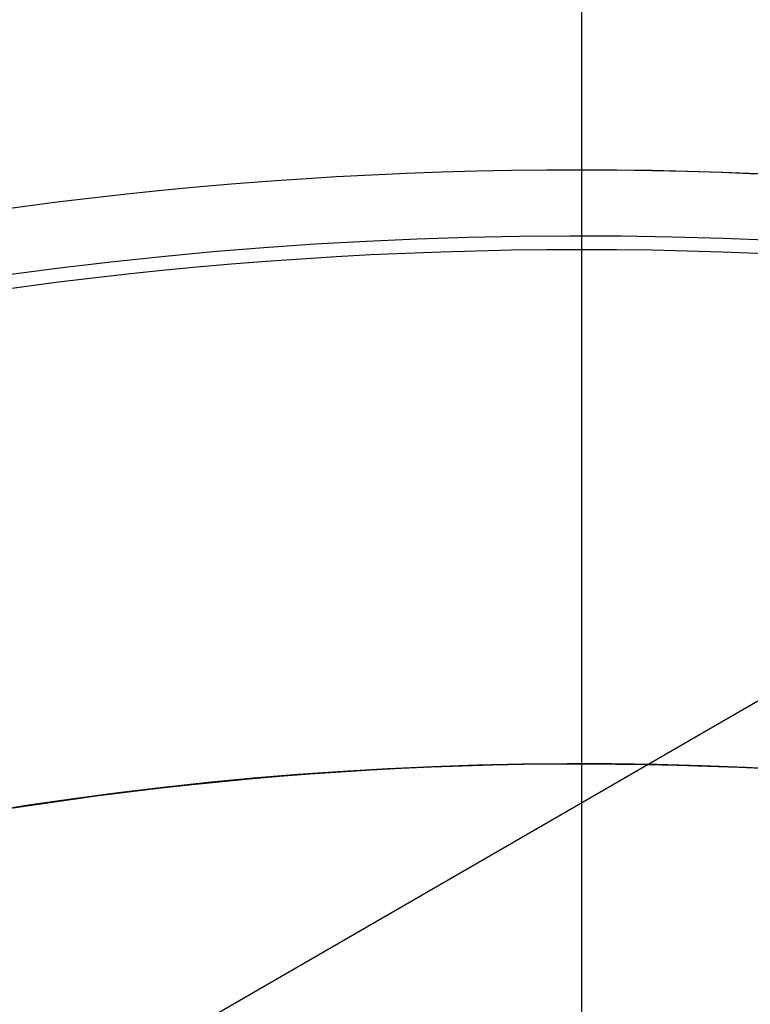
# Model space of a CAD drawing. Extents: x 16051 to 17254, y -2088 to -1046.
# Tile 22 of 62: x 16646.68 to 16653.6, y -1672.54 to -1663.22. Entities that reach past the tile are written whole.
import ezdxf

# ---------------------------------------------------------------- set-up
doc = ezdxf.new("R2010")
doc.units = 0
doc.layers.get('0').update_dxf_attribs({"linetype": 'CONTINUOUS'})
doc.layers.add('COLOR', color=7, linetype='CONTINUOUS')

msp = doc.modelspace()

# ---------------------------------------------------------------- linework, layer by layer
for p, q in [((16617.06709313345, -1690.797496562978, 258.0844421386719), (16656.94003818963, -1667.776841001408, 258.0844421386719)), ((16617.06709313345, -1690.797496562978, 261.0844421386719), (16656.94003818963, -1667.776841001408, 261.0844421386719)), ((16617.06709313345, -1690.797496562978, 259.5844421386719), (16656.94003818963, -1667.776841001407, 259.5844421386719))]:
    msp.add_line(p, q)
at = {"extrusion": (-0.2249510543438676, 1.452188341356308e-14, 0.9743700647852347)}
msp.add_lwpolyline([(1664.039516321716, 16302.87175722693), (1663.564101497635, 16302.53663956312), (1663.09093803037, 16302.1974482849), (1662.620075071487, 16301.85420677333), (1662.151561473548, 16301.50693923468), (1661.685445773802, 16301.15567069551), (1661.221776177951, 16300.80042699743), (1660.760600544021, 16300.44123479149), (1660.301966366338, 16300.07812153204), (1659.84592075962, 16299.71111547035), (1659.3925104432, 16299.34024564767), (1658.941781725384, 16298.96554188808), (1658.493780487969, 16298.58703479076), (1658.048552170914, 16298.20475572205), (1657.606141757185, 16297.81873680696), (1657.166593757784, 16297.42901092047), (1656.729952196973, 16297.03561167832), (1656.296260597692, 16296.63857342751), (1655.865561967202, 16296.2379312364), (1655.437898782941, 16295.83372088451), (1655.01331297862, 16295.42597885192), (1654.591845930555, 16295.0147423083), (1654.173538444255, 16294.60004910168), (1653.75843074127, 16294.18193774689), (1653.346562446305, 16293.76044741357), (1652.937972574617, 16293.33561791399), (1652.532699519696, 16292.90748969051), (1652.130781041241, 16292.47610380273), (1651.732254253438, 16292.0415019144), (1651.337155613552, 16291.60372627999), (1650.94552091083, 16291.16281973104), (1650.557385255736, 16290.71882566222), (1650.172783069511, 16290.27178801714), (1649.79174807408, 16289.82175127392), (1649.414313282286, 16289.36876043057), (1649.040510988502, 16288.91286099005), (1648.670372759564, 16288.45409894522), (1648.303929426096, 16287.99252076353), (1647.941211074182, 16287.52817337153), (1647.582247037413, 16287.0611041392), (1647.227065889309, 16286.59136086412), (1646.875695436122, 16286.1189917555), (1646.528162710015, 16285.64404541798), (1646.184493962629, 16285.16657083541), (1645.84471465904, 16284.6866173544), (1645.508849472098, 16284.20423466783), (1645.176922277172, 16283.71947279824), (1644.848956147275, 16283.23238208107), (1644.524973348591, 16282.74301314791), (1644.204995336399, 16282.25141690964), (1643.889042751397, 16281.75764453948), (1643.577135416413, 16281.26174745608), (1643.269292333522, 16280.76377730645), (1642.965531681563, 16280.26378594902), (1642.665870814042, 16279.76182543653), (1642.370326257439, 16279.25794799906), (1642.078913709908, 16278.752206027), (1641.791648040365, 16278.24465205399), (1641.508543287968, 16277.73533874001), (1641.229612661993, 16277.22431885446), (1640.954868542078, 16276.71164525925), (1640.684322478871, 16276.19737089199), (1640.417985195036, 16275.6815487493), (1640.155866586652, 16275.16423187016), (1639.897975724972, 16274.64547331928), (1639.644320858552, 16274.12532617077), (1639.394909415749, 16273.6038434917), (1639.149748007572, 16273.08107832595), (1638.90884243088, 16272.55708367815), (1638.672197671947, 16272.0319124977), (1638.439817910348, 16271.50561766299), (1638.211706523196, 16270.97825196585), (1637.987866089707, 16270.449868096), (1637.768298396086, 16269.92051862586), (1637.553004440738, 16269.39025599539), (1637.341984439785, 16268.85913249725), (1637.135237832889, 16268.32720026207), (1636.932763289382, 16267.79451124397), (1636.734558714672, 16267.26111720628), (1636.540621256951, 16266.72706970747), (1636.350947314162, 16266.19242008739), (1636.165532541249, 16265.65721945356), (1635.984371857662, 16265.12151866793), (1635.807459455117, 16264.5853683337), (1635.6347888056, 16264.04881878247), (1635.466352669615, 16263.51192006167), (1635.302143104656, 16262.97472192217), (1635.142151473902, 16262.43727380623), (1634.986368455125, 16261.89962483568), (1634.834784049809, 16261.36182380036), (1634.68738759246, 16260.8239191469), (1634.544167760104, 16260.28595896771), (1634.405112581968, 16259.74799099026), (1634.270209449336, 16259.21006256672), (1634.139445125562, 16258.67222066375), (1634.012805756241, 16258.13451185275), (1633.89027687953, 16257.59698230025), (1633.771843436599, 16257.05967775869), (1633.657489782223, 16256.52264355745), (1633.547199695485, 16255.98592459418), (1633.440956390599, 16255.44956532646), (1633.338742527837, 16254.91360976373), (1633.24054022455, 16254.37810145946), (1633.146331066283, 16253.84308350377), (1633.056096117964, 16253.30859851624), (1632.969815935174, 16252.77468863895), (1632.887470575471, 16252.24139553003), (1632.809039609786, 16251.70876035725), (1632.734502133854, 16251.17682379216), (1632.663836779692, 16250.6456260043), (1632.597021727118, 16250.11520665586), (1632.534034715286, 16249.58560489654), (1632.474853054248, 16249.05685935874), (1632.419453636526, 16248.52900815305), (1632.367812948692, 16248.00208886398), (1632.31990708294, 16247.47613854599), (1632.275711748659, 16246.95119371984), (1632.235202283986, 16246.42729036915), (1632.19835366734, 16245.90446393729), (1632.165140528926, 16245.38274932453), (1632.135537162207, 16244.86218088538), (1632.109517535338, 16244.34279242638), (1632.087055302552, 16243.8246172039), (1632.068123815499, 16243.30768792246), (1632.052696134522, 16242.79203673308), (1632.040745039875, 16242.27769523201), (1632.032243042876, 16241.7646944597), (1632.027162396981, 16241.25306489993), (1632.025475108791, 16240.74283647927), (1632.027222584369, 16240.22358770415), (1632.032484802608, 16239.70288842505), (1632.041291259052, 16239.18077019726), (1632.053671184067, 16238.65726517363), (1632.069653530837, 16238.13240610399), (1632.089266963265, 16237.60622633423), (1632.112539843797, 16237.07875980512), (1632.139500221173, 16236.55004105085), (1632.170175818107, 16236.02010519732), (1632.204594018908, 16235.48898796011), (1632.242781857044, 16234.95672564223), (1632.284766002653, 16234.42335513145), (1632.330572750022, 16233.8889138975), (1632.380228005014, 16233.35343998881), (1632.433757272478, 16232.81697202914), (1632.491185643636, 16232.27954921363), (1632.552537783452, 16231.74121130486), (1632.617837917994, 16231.20199862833), (1632.687109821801, 16230.6619520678), (1632.760376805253, 16230.12111306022), (1632.837661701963, 16229.57952359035), (1632.918986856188, 16229.03722618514), (1633.004374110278, 16228.49426390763), (1633.093844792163, 16227.95068035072), (1633.18741970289, 16227.40651963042), (1633.285119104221, 16226.86182637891), (1633.386962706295, 16226.31664573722), (1633.492969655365, 16225.77102334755), (1633.603158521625, 16225.22500534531), (1633.717547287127, 16224.67863835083), (1633.836153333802, 16224.13196946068), (1633.958993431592, 16223.58504623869), (1634.086083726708, 16223.03791670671), (1634.217439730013, 16222.4906293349), (1634.353076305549, 16221.94323303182), (1634.493007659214, 16221.3957771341), (1634.637247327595, 16220.84831139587), (1634.785808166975, 16220.30088597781), (1634.938702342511, 16219.75355143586), (1635.095941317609, 16219.2063587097), (1635.257535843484, 16218.65935911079), (1635.423495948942, 16218.11260431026), (1635.593830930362, 16217.56614632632), (1635.768549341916, 16217.02003751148), (1635.947658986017, 16216.47433053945), (1636.131166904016, 16215.92907839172), (1636.319079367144, 16215.38433434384), (1636.51140186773, 16214.84015195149), (1636.708139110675, 16214.29658503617), (1636.90929500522, 16213.75368767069), (1637.114872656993, 16213.21151416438), (1637.324874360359, 16212.670119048), (1637.539301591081, 16212.12955705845), (1637.758154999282, 16211.58988312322), (1637.981434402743, 16211.05115234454), (1638.209138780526, 16210.51341998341), (1638.441266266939, 16209.97674144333), (1638.677814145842, 16209.4411722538), (1638.918778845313, 16208.90676805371), (1639.164155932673, 16208.37358457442), (1639.413940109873, 16207.84167762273), (1639.668125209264, 16207.31110306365), (1639.926704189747, 16206.78191680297), (1640.189669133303, 16206.25417476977), (1640.457011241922, 16205.72793289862), (1640.728720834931, 16205.20324711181), (1641.004787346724, 16204.68017330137), (1641.285199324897, 16204.15876731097), (1641.569944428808, 16203.63908491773), (1641.859009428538, 16203.12118181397), (1642.152380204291, 16202.60511358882), (1642.450041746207, 16202.09093570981), (1642.751978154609, 16201.57870350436), (1643.058172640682, 16201.0684721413), (1643.368607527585, 16200.56029661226), (1643.683264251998, 16200.05423171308), (1644.002123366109, 16199.55033202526), (1644.32516454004, 16199.04865189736), (1644.652366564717, 16198.5492454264), (1644.983707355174, 16198.05216643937), (1645.319163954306, 16197.55746847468), (1645.658712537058, 16197.06520476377), (1646.002328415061, 16196.5754282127), (1646.349986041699, 16196.08819138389), (1646.701659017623, 16195.6035464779), (1647.057320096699, 16195.12154531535), (1647.416941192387, 16194.64223931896), (1647.78049338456, 16194.16567949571), (1648.147946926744, 16193.69191641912), (1648.519271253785, 16193.22100021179), (1648.894434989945, 16192.75298052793), (1649.27340595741, 16192.2879065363), (1649.656151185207, 16191.82582690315), (1650.042636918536, 16191.36678977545), (1650.432828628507, 16190.91084276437), (1650.826691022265, 16190.45803292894), (1651.22418805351, 16190.00840675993), (1651.625282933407, 16189.5620101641), (1652.029938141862, 16189.11888844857), (1652.43811543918, 16188.67908630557), (1652.849775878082, 16188.24264779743), (1653.264879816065, 16187.80961634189), (1653.683386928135, 16187.38003469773), (1654.105256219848, 16186.95394495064), (1654.530446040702, 16186.53138849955), (1654.95891409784, 16186.11240604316), (1655.390617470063, 16185.69703756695), (1655.825512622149, 16185.28532233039), (1656.263555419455, 16184.87729885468), (1656.704701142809, 16184.47300491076), (1657.148904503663, 16184.07247750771), (1657.596119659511, 16183.67575288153), (1658.046300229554, 16183.2828664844), (1658.499399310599, 16182.89385297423), (1658.955369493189, 16182.50874620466), (1659.414162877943, 16182.12757921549), (1659.8757310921, 16181.75038422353), (1660.340025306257, 16181.37719261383), (1660.806996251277, 16181.0080349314), (1661.276594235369, 16180.64294087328), (1661.748769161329, 16180.28193928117), (1662.223470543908, 16179.92505813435), (1662.700647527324, 16179.5723245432), (1663.180248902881, 16179.22376474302), (1663.662223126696, 16178.8794040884), (1664.146518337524, 16178.539267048), (1664.633082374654, 16178.2033771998), (1665.121862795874, 16177.87175722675)], dxfattribs=at)
at = {"extrusion": (-0.2249510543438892, -6.865564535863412e-14, 0.9743700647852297)}
msp.add_lwpolyline([(1663.281898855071, 16177.87175722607), (1662.815968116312, 16178.20908077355), (1662.352308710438, 16178.55034051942), (1661.890967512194, 16178.89551269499), (1661.431991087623, 16179.24457275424), (1660.975425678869, 16179.59749537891), (1660.521317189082, 16179.95425448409), (1660.069711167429, 16180.31482322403), (1659.620652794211, 16180.67917399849), (1659.174186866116, 16181.04727845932), (1658.730357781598, 16181.41910751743), (1658.289209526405, 16181.79463135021), (1657.850785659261, 16182.17381940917), (1657.41512929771, 16182.55664042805), (1656.98228310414, 16182.94306243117), (1656.552289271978, 16183.33305274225), (1656.125189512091, 16183.72657799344), (1655.70102503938, 16184.12360413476), (1655.279836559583, 16184.52409644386), (1654.861664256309, 16184.92801953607), (1654.446547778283, 16185.33533737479), (1654.034526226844, 16185.7460132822), (1653.625638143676, 16186.16000995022), (1653.219921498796, 16186.57728945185), (1652.817413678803, 16186.99781325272), (1652.418151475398, 16187.42154222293), (1652.022171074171, 16187.84843664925), (1651.62950804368, 16188.27845624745), (1651.240197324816, 16188.711560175), (1650.854273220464, 16189.14770704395), (1650.471769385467, 16189.58685493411), (1650.092718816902, 16190.02896140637), (1649.717153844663, 16190.47398351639), (1649.345106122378, 16190.92187782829), (1648.976606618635, 16191.3726004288), (1648.611685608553, 16191.82610694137), (1648.250372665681, 16192.28235254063), (1647.892696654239, 16192.74129196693), (1647.538685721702, 16193.20287954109), (1647.188367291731, 16193.66706917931), (1646.841768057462, 16194.13381440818), (1646.498913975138, 16194.60306837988), (1646.159830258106, 16195.07478388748), (1645.824541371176, 16195.54891338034), (1645.493071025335, 16196.02540897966), (1645.165442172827, 16196.50422249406), (1644.841677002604, 16196.98530543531), (1644.521796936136, 16197.46860903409), (1644.205822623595, 16197.95408425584), (1643.893773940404, 16198.44168181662), (1643.585669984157, 16198.93135219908), (1643.2815290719, 16199.42304566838), (1642.981368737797, 16199.91671228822), (1642.685205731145, 16200.41230193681), (1642.393056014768, 16200.90976432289), (1642.104934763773, 16201.40904900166), (1641.820856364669, 16201.91010539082), (1641.540834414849, 16202.41288278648), (1641.264881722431, 16202.91733037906), (1640.993010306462, 16203.42339726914), (1640.725231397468, 16203.93103248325), (1640.461555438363, 16204.44018498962), (1640.201992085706, 16204.95080371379), (1639.946550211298, 16205.46283755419), (1639.695237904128, 16205.97623539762), (1639.448062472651, 16206.49094613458), (1639.205030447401, 16207.00691867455), (1638.966147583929, 16207.52410196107), (1638.731418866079, 16208.04244498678), (1638.500848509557, 16208.56189680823), (1638.274439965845, 16209.08240656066), (1638.052195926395, 16209.60392347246), (1637.834118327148, 16210.12639687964), (1637.620208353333, 16210.64977624), (1637.410466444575, 16211.17401114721), (1637.204892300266, 16211.69905134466), (1637.003484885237, 16212.22484673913), (1636.806242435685, 16212.75134741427), (1636.613162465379, 16213.27850364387), (1636.424241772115, 16213.80626590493), (1636.239476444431, 16214.33458489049), (1636.058861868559, 16214.86341152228), (1635.882392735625, 16215.39269696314), (1635.710063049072, 16215.92239262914), (1635.541866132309, 16216.45245020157), (1635.377794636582, 16216.98282163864), (1635.217840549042, 16217.51345918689), (1635.061995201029, 16218.04431539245), (1634.910249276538, 16218.57534311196), (1634.762592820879, 16219.10649552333), (1634.619015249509, 16219.63772613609), (1634.479505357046, 16220.16898880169), (1634.344051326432, 16220.70023772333), (1634.212640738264, 16221.23142746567), (1634.085260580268, 16221.7625129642), (1633.96189725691, 16222.29344953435), (1633.84253659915, 16222.82419288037), (1633.727163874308, 16223.35469910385), (1633.615763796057, 16223.88492471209), (1633.508320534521, 16224.41482662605), (1633.40481772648, 16224.94436218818), (1633.305238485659, 16225.47348916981), (1633.209565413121, 16226.00216577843), (1633.117780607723, 16226.53035066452), (1633.029865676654, 16227.05800292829), (1632.945801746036, 16227.58508212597), (1632.865569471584, 16228.11154827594), (1632.789149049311, 16228.63736186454), (1632.716520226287, 16229.16248385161), (1632.647662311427, 16229.68687567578), (1632.58255418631, 16230.21049925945), (1632.521174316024, 16230.73331701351), (1632.463500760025, 16231.25529184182), (1632.409511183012, 16231.77638714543), (1632.359182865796, 16232.29656682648), (1632.312492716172, 16232.81579529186), (1632.269417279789, 16233.33403745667), (1632.229932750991, 16233.85125874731), (1632.19401498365, 16234.36742510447), (1632.161639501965, 16234.88250298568), (1632.132781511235, 16235.3964593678), (1632.10741590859, 16235.9092617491), (1632.08551729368, 16236.42087815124), (1632.067059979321, 16236.9312771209), (1632.052018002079, 16237.44042773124), (1632.040365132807, 16237.94829958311), (1632.032074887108, 16238.45486280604), (1632.027120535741, 16238.96008805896), (1632.025475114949, 16239.46394653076), (1632.027267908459, 16239.98988506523), (1632.032666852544, 16240.5173112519), (1632.041702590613, 16241.04619228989), (1632.054405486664, 16241.57649474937), (1632.070805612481, 16242.10818457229), (1632.09093273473, 16242.6412270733), (1632.11481630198, 16243.17558694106), (1632.142485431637, 16243.71122823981), (1632.173968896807, 16244.24811441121), (1632.20929511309, 16244.78620827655), (1632.248492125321, 16245.32547203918), (1632.291587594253, 16245.86586728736), (1632.338608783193, 16246.40735499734), (1632.389582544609, 16246.94989553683), (1632.444535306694, 16247.49344866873), (1632.503493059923, 16248.03797355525), (1632.566481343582, 16248.58342876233), (1632.633525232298, 16249.12977226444), (1632.704649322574, 16249.67696144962), (1632.779877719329, 16250.224953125), (1632.859234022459, 16250.77370352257), (1632.94274131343, 16251.32316830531), (1633.030422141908, 16251.87330257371), (1633.122298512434, 16252.4240608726), (1633.218391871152, 16252.97539719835), (1633.318723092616, 16253.52726500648), (1633.423312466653, 16254.07961721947), (1633.532179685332, 16254.63240623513), (1633.645343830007, 16255.18558393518), (1633.762823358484, 16255.73910169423), (1633.884636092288, 16256.29291038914), (1634.010799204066, 16256.84696040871), (1634.141329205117, 16257.40120166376), (1634.276241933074, 16257.95558359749), (1634.415552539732, 16258.51005519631), (1634.559275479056, 16259.06456500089), (1634.707424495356, 16259.61906111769), (1634.860012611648, 16260.17349123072), (1635.017052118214, 16260.72780261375), (1635.178554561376, 16261.28194214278), (1635.344530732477, 16261.83585630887), (1635.514990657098, 16262.38949123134), (1635.689943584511, 16262.94279267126), (1635.869397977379, 16263.4957060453), (1636.05336150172, 16264.04817643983), (1636.241841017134, 16264.60014862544), (1636.434842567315, 16265.15156707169), (1636.632371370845, 16265.70237596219), (1636.834431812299, 16266.25251920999), (1637.041027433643, 16266.80194047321), (1637.25216092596, 16267.35058317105), (1637.467834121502, 16267.89839049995), (1637.688047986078, 16268.44530545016), (1637.91280261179, 16268.99127082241), (1638.142097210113, 16269.53622924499), (1638.375930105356, 16270.08012319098), (1638.614298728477, 16270.62289499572), (1638.857199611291, 16271.16448687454), (1639.104628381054, 16271.70484094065), (1639.356579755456, 16272.24389922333), (1639.613047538, 16272.78160368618), (1639.874024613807, 16273.31789624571), (1640.139502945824, 16273.85271878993), (1640.409473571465, 16274.38601319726), (1640.683926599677, 16274.91772135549), (1640.962851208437, 16275.44778518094), (1641.246235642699, 16275.97614663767), (1641.534067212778, 16276.50274775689), (1641.826332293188, 16277.0275306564), (1642.123016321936, 16277.5504375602), (1642.424103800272, 16278.07141081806), (1642.729578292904, 16278.59039292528), (1643.039422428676, 16279.1073265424), (1643.353617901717, 16279.62215451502), (1643.672145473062, 16280.13481989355), (1643.994984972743, 16280.64526595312), (1644.322115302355, 16281.1534362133), (1644.653514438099, 16281.65927445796), (1644.989159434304, 16282.16272475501), (1645.329026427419, 16282.6637314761), (1645.673090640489, 16283.1622393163), (1646.021326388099, 16283.6581933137), (1646.373707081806, 16284.15153886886), (1646.730205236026, 16284.64222176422), (1647.090792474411, 16285.13018818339), (1647.455439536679, 16285.61538473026), (1647.824116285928, 16286.09775844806), (1648.196791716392, 16286.57725683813), (1648.573433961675, 16287.05382787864), (1648.954010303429, 16287.52742004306), (1649.338487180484, 16287.99798231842), (1649.726830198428, 16288.46546422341), (1650.119004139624, 16288.92981582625), (1650.514972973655, 16289.39098776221), (1650.91469986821, 16289.84893125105), (1651.318147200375, 16290.30359811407), (1651.725276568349, 16290.75494079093), (1652.136048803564, 16291.20291235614), (1652.550423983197, 16291.64746653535), (1652.968361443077, 16292.08855772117), (1653.389819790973, 16292.52614098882), (1653.814756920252, 16292.96017211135), (1654.243130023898, 16293.39060757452), (1654.674895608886, 16293.81740459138), (1655.110009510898, 16294.2405211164), (1655.54842690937, 16294.65991585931), (1655.990102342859, 16295.07554829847), (1656.434989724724, 16295.48737869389), (1656.883042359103, 16295.89536809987), (1657.334212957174, 16296.29947837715), (1657.7884536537, 16296.69967220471), (1658.24571602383, 16297.0959130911), (1658.70595110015, 16297.48816538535), (1659.169109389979, 16297.87639428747), (1659.635140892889, 16298.26056585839), (1660.103995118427, 16298.64064702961), (1660.575621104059, 16299.01660561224), (1661.049967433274, 16299.38841030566), (1661.526982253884, 16299.75603070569), (1662.006613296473, 16300.11943731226), (1662.48880789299, 16300.47860153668), (1662.973512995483, 16300.83349570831), (1663.460675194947, 16301.18409308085), (1663.950240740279, 16301.53036783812), (1664.442155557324, 16301.87229509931), (1664.936365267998, 16302.20985092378), (1665.43281520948, 16302.54301231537), (1665.931450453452, 16302.87175722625)], dxfattribs=at)
at = {"extrusion": (-0.2249510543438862, -8.650935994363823e-14, 0.9743700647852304)}
msp.add_lwpolyline([(1669.489704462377, 16177.87175722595), (1668.979154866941, 16178.18072562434), (1668.470609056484, 16178.49439034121), (1667.964127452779, 16178.81273240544), (1667.45977028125, 16179.13573177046), (1666.957597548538, 16179.46336731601), (1666.457669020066, 16179.79561685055), (1665.960044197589, 16180.13245711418), (1665.464782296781, 16180.47386378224), (1664.971942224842, 16180.81981146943), (1664.481582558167, 16181.17027373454), (1663.993761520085, 16181.52522308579), (1663.508536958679, 16181.88463098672), (1663.02596632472, 16182.24846786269), (1662.546106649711, 16182.616703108), (1662.06901452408, 16182.98930509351), (1661.594746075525, 16183.36624117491), (1661.123356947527, 16183.74747770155), (1660.65490227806, 16184.13298002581), (1660.189436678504, 16184.52271251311), (1659.727014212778, 16184.91663855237), (1659.267688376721, 16185.31472056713), (1658.811512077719, 16185.71692002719), (1658.358537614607, 16186.12319746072), (1657.908816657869, 16186.53351246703), (1657.462400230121, 16186.94782372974), (1657.019338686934, 16187.36608903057), (1656.579681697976, 16187.78826526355), (1656.143478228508, 16188.21430844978), (1655.710776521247, 16188.64417375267), (1655.281624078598, 16189.07781549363), (1654.856067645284, 16189.51518716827), (1654.434153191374, 16189.95624146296), (1654.015925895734, 16190.40093027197), (1653.601430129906, 16190.84920471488), (1653.190709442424, 16191.30101515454), (1652.783806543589, 16191.75631121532), (1652.38076329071, 16192.21504180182), (1651.98162067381, 16192.67715511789), (1651.58641880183, 16193.14259868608), (1651.19519688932, 16193.61131936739), (1650.807993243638, 16194.08326338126), (1650.424845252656, 16194.55837632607), (1650.045789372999, 16195.03660319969), (1649.670861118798, 16195.51788842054), (1649.30009505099, 16196.00217584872), (1648.933524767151, 16196.48940880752), (1648.571182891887, 16196.97953010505), (1648.213101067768, 16197.47248205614), (1647.859309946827, 16197.96820650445), (1647.509839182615, 16198.46664484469), (1647.164717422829, 16198.96773804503), (1646.823972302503, 16199.47142666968), (1646.48763043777, 16199.97765090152), (1646.155717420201, 16200.4863505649), (1645.82825781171, 16200.99746514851), (1645.505275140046, 16201.51093382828), (1645.186791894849, 16202.02669549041), (1644.87282952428, 16202.54468875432), (1644.563408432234, 16203.06485199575), (1644.258547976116, 16203.58712336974), (1643.958266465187, 16204.11144083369), (1643.66258115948, 16204.63774217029), (1643.371508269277, 16205.1659650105), (1643.085062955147, 16205.69604685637), (1642.803259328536, 16206.22792510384), (1642.526110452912, 16206.7615370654), (1642.253628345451, 16207.29681999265), (1641.985823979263, 16207.83371109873), (1641.722707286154, 16208.3721475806), (1641.464287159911, 16208.91206664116), (1641.210571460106, 16209.45340551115), (1640.961567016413, 16209.99610147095), (1640.717279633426, 16210.54009187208), (1640.477714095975, 16211.08531415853), (1640.242874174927, 16211.63170588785), (1640.012762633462, 16212.17920475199), (1639.787381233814, 16212.72774859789), (1639.566730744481, 16213.27727544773), (1639.350810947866, 16213.82772351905), (1639.139620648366, 16214.37903124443), (1638.933157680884, 16214.9311372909), (1638.731418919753, 16215.48398057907), (1638.534400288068, 16216.03750030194), (1638.342096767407, 16216.59163594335), (1638.154502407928, 16217.14632729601), (1637.971610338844, 16217.70151447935), (1637.793412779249, 16218.25713795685), (1637.619901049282, 16218.8131385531), (1637.451065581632, 16219.36945747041), (1637.286895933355, 16219.92603630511), (1637.127380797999, 16220.48281706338), (1636.972508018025, 16221.03974217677), (1636.822264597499, 16221.59675451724), (1636.676636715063, 16222.15379741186), (1636.535609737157, 16222.71081465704), (1636.399168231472, 16223.26775053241), (1636.267295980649, 16223.82454981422), (1636.139975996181, 16224.38115778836), (1636.017190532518, 16224.93752026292), (1635.89892110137, 16225.49358358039), (1635.785148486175, 16226.04929462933), (1635.675852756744, 16226.60460085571), (1635.571013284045, 16227.15945027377), (1635.470608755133, 16227.71379147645), (1635.374617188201, 16228.26757364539), (1635.283015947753, 16228.82074656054), (1635.195781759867, 16229.37326060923), (1635.112890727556, 16229.92506679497), (1635.0343183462, 16230.47611674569), (1634.960039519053, 16231.02636272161), (1634.890028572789, 16231.57575762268), (1634.824259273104, 16232.12425499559), (1634.762704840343, 16232.67180904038), (1634.705337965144, 16233.21837461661), (1634.652130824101, 16233.76390724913), (1634.603055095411, 16234.30836313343), (1634.558081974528, 16234.85169914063), (1634.517182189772, 16235.39387282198), (1634.480326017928, 16235.9348424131), (1634.447483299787, 16236.47456683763), (1634.418623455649, 16237.01300571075), (1634.39371550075, 16237.55011934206), (1634.372728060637, 16238.08586873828), (1634.35562938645, 16238.62021560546), (1634.34238737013, 16239.15312235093), (1634.332969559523, 16239.68455208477), (1634.327343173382, 16240.214468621), (1634.325475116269, 16240.74283647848), (1634.327274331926, 16241.26137739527), (1634.332692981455, 16241.78141063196), (1634.341762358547, 16242.30290266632), (1634.354513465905, 16242.8258193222), (1634.370977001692, 16243.35012577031), (1634.391183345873, 16243.87578652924), (1634.415162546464, 16244.40276546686), (1634.442944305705, 16244.931025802), (1634.474557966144, 16245.46053010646), (1634.510032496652, 16245.99124030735), (1634.549396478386, 16246.52311768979), (1634.592678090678, 16247.05612289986), (1634.639905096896, 16247.59021594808), (1634.691104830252, 16248.12535621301), (1634.746304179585, 16248.66150244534), (1634.805529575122, 16249.19861277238), (1634.868806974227, 16249.73664470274), (1634.93616184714, 16250.27555513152), (1635.007619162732, 16250.81530034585), (1635.083203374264, 16251.35583603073), (1635.162938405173, 16251.89711727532), (1635.246847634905, 16252.43909857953), (1635.334953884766, 16252.98173386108), (1635.427279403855, 16253.52497646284), (1635.523845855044, 16254.06877916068), (1635.624674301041, 16254.61309417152), (1635.729785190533, 16255.15787316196), (1635.839198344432, 16255.70306725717), (1635.952932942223, 16256.24862705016), (1636.071007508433, 16256.79450261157), (1636.193439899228, 16257.34064349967), (1636.320247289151, 16257.88699877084), (1636.451446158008, 16258.43351699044), (1636.587052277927, 16258.98014624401), (1636.727080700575, 16259.52683414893), (1636.871545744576, 16260.07352786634), (1637.020460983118, 16260.62017411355), (1637.173839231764, 16261.16671917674), (1637.331692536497, 16261.71310892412), (1637.494032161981, 16262.25928881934), (1637.66086858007, 16262.80520393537), (1637.832211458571, 16263.35079896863), (1638.008069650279, 16263.89601825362), (1638.188451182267, 16264.44080577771), (1638.373363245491, 16264.98510519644), (1638.562812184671, 16265.52885984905), (1638.756803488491, 16266.07201277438), (1638.955341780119, 16266.6145067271), (1639.158430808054, 16267.15628419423), (1639.366073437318, 16267.69728741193), (1639.578271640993, 16268.23745838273), (1639.795026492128, 16268.77673889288), (1640.016338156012, 16269.31507053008), (1640.242205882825, 16269.85239470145), (1640.472628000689, 16270.38865265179), (1640.70760190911, 16270.92378548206), (1640.947124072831, 16271.45773416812), (1641.191190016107, 16271.99043957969), (1641.439794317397, 16272.52184249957), (1641.692930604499, 16273.05188364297), (1641.950591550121, 16273.58050367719), (1642.2127688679, 16274.10764324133), (1642.479453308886, 16274.6332429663), (1642.750634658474, 16275.15724349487), (1643.026301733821, 16275.67958550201), (1643.306442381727, 16276.20020971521), (1643.591043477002, 16276.71905693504), (1643.880090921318, 16277.23606805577), (1644.173569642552, 16277.75118408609), (1644.471463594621, 16278.26434616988), (1644.773755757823, 16278.77549560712), (1645.080428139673, 16279.28457387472), (1645.391461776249, 16279.79152264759), (1645.706836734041, 16280.29628381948), (1646.026532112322, 16280.79879952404), (1646.350526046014, 16281.29901215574), (1646.67879570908, 16281.79686439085), (1647.011317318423, 16282.29229920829), (1647.348066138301, 16282.78525991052), (1647.689016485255, 16283.27569014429), (1648.034141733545, 16283.76353392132), (1648.383414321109, 16284.24873563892), (1648.736805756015, 16284.73124010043), (1649.094286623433, 16285.21099253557), (1649.455826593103, 16285.68793862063), (1649.821394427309, 16286.16202449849), (1650.190957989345, 16286.63319679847), (1650.564484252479, 16287.10140265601), (1650.941939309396, 16287.56658973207), (1651.323288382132, 16288.02870623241), (1651.708495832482, 16288.48770092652), (1652.097525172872, 16288.9435231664), (1652.490339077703, 16289.39612290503), (1652.886899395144, 16289.8454507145), (1653.287167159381, 16290.29145780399), (1653.691102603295, 16290.73409603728), (1654.098665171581, 16291.17331795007), (1654.509813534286, 16291.60907676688), (1654.924505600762, 16292.04132641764), (1655.342698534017, 16292.47002155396), (1655.764348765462, 16292.89511756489), (1656.189412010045, 16293.31657059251), (1656.617843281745, 16293.7343375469), (1657.049596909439, 16294.14837612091), (1657.484626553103, 16294.55864480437), (1657.922885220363, 16294.96510289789), (1658.364325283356, 16295.36771052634), (1658.808898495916, 16295.76642865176), (1659.256556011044, 16296.16121908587), (1659.707248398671, 16296.55204450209), (1660.160925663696, 16296.93886844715), (1660.617537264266, 16297.32165535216), (1661.077032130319, 16297.70037054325), (1661.53935868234, 16298.07498025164), (1662.004464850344, 16298.44545162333), (1662.472298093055, 16298.81175272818), (1662.942805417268, 16299.17385256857), (1663.415933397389, 16299.53172108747), (1663.891628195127, 16299.88532917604), (1664.369835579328, 16300.23464868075), (1664.85050094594, 16300.5796524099), (1665.333569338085, 16300.92031413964), (1665.81898546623, 16301.25660861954), (1666.306693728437, 16301.58851157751), (1666.796638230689, 16301.9159997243), (1667.288762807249, 16302.23905075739), (1667.78301104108, 16302.55764336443), (1668.279326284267, 16302.87175722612)], dxfattribs=at)
at = {"extrusion": (-0.224951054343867, 3.122427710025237e-15, 0.9743700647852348)}
msp.add_lwpolyline([(1669.796703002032, 16302.51798640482), (1669.282589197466, 16302.21039710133), (1668.770461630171, 16301.8980565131), (1668.26038168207, 16301.58098323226), (1667.752410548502, 16301.2591969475), (1667.246609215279, 16300.93271844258), (1666.743038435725, 16300.60156959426), (1666.241758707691, 16300.26577336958), (1665.742830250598, 16299.92535382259), (1665.246312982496, 16299.58033609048), (1664.752266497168, 16299.23074638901), (1664.260750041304, 16298.87661200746), (1663.771822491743, 16298.51796130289), (1663.285542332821, 16298.1548236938), (1662.801967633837, 16297.78722965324), (1662.32115602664, 16297.41521070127), (1661.843164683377, 16297.03879939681), (1661.368050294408, 16296.65802932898), (1660.895869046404, 16296.27293510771), (1660.426676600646, 16295.88355235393), (1659.960528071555, 16295.48991768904), (1659.497478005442, 16295.09206872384), (1659.037580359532, 16294.690044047), (1658.580888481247, 16294.28388321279), (1658.127455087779, 16293.87362672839), (1657.677332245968, 16293.45931604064), (1657.230571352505, 16293.04099352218), (1656.78722311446, 16292.61870245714), (1656.347337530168, 16292.19248702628), (1655.910963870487, 16291.76239229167), (1655.478150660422, 16291.32846418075), (1655.048945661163, 16290.89074947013), (1654.623395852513, 16290.44929576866), (1654.201547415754, 16290.00415150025), (1653.783445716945, 16289.55536588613), (1653.369135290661, 16289.10298892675), (1652.958659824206, 16288.64707138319), (1652.55206214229, 16288.18766475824), (1652.14938419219, 16287.72482127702), (1651.750667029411, 16287.25859386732), (1651.355950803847, 16286.7890361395), (1650.965274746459, 16286.31620236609), (1650.578677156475, 16285.84014746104), (1650.196195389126, 16285.36092695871), (1649.81786584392, 16284.8785969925), (1649.443723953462, 16284.3932142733), (1649.073804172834, 16283.90483606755), (1648.708139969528, 16283.41352017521), (1648.346763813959, 16282.9193249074), (1647.989707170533, 16282.42230906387), (1647.637000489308, 16281.9225319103), (1647.28867319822, 16281.42005315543), (1646.944753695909, 16280.91493292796), (1646.605269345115, 16280.40723175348), (1646.270246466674, 16279.89701053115), (1645.939710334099, 16279.3843305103), (1645.613685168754, 16278.86925326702), (1645.292194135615, 16278.35184068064), (1644.975259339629, 16277.83215491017), (1644.662901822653, 16277.31025837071), (1644.355141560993, 16276.78621370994), (1644.051997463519, 16276.26008378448), (1643.753487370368, 16275.73193163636), (1643.459628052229, 16275.2018204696), (1643.170435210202, 16274.66981362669), (1642.885923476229, 16274.13597456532), (1642.606106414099, 16273.60036683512), (1642.330996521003, 16273.06305405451), (1642.060605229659, 16272.52409988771), (1641.794942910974, 16271.98356802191), (1641.534018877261, 16271.44152214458), (1641.277841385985, 16270.89802592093), (1641.026417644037, 16270.35314297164), (1640.779753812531, 16269.80693685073), (1640.537855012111, 16269.25947102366), (1640.300725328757, 16268.71080884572), (1640.068367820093, 16268.16101354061), (1639.840784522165, 16267.6101481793), (1639.617976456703, 16267.05827565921), (1639.399943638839, 16266.50545868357), (1639.186685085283, 16265.95175974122), (1638.978198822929, 16265.39724108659), (1638.774481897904, 16264.84196472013), (1638.575530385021, 16264.28599236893), (1638.381339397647, 16263.72938546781), (1638.191903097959, 16263.17220514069), (1638.00721470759, 16262.61451218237), (1637.827266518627, 16262.05636704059), (1637.652049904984, 16261.4978297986), (1637.481555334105, 16260.93896015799), (1637.315772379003, 16260.379817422), (1637.154689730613, 16259.8204604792), (1636.998295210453, 16259.26094778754), (1636.84657578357, 16258.70133735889), (1636.69951757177, 16258.14168674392), (1636.557105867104, 16257.58205301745), (1636.419325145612, 16257.02249276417), (1636.286159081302, 16256.4630620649), (1636.157590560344, 16255.90381648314), (1636.033601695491, 16255.34481105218), (1635.914173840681, 16254.78610026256), (1635.799287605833, 16254.22773805), (1635.688922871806, 16253.66977778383), (1635.58305880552, 16253.11227225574), (1635.481673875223, 16252.55527366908), (1635.38474586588, 16251.99883362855), (1635.29225189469, 16251.44300313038), (1635.204168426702, 16250.88783255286), (1635.120471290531, 16250.33337164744), (1635.041135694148, 16249.77966953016), (1634.966136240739, 16249.22677467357), (1634.895446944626, 16248.67473489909), (1634.829041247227, 16248.12359736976), (1634.766892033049, 16247.57340858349), (1634.708971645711, 16247.02421436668), (1634.655251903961, 16246.4760598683), (1634.605704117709, 16245.92898955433), (1634.560299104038, 16245.38304720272), (1634.519007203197, 16244.83827589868), (1634.481798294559, 16244.29471803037), (1634.448641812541, 16243.75241528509), (1634.419506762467, 16243.21140864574), (1634.394361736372, 16242.67173838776), (1634.373174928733, 16242.13344407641), (1634.355914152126, 16241.5965645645), (1634.342546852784, 16241.06113799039), (1634.333040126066, 16240.52720177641), (1634.327360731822, 16239.99479262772), (1634.325475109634, 16239.46394653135), (1634.3272267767, 16238.95230325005), (1634.33250195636, 16238.43920659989), (1634.341330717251, 16237.92468877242), (1634.353742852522, 16237.40878257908), (1634.369767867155, 16236.89152145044), (1634.389434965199, 16236.37293943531), (1634.412773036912, 16235.8530711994), (1634.43981064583, 16235.33195202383), (1634.470576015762, 16234.80961780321), (1634.505097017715, 16234.28610504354), (1634.543401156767, 16233.76145085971), (1634.585515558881, 16233.23569297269), (1634.631466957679, 16232.70886970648), (1634.681281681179, 16232.18101998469), (1634.7349856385, 16231.65218332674), (1634.792604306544, 16231.12239984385), (1634.854162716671, 16230.5917102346), (1634.919685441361, 16230.06015578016), (1634.989196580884, 16229.5277783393), (1635.062719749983, 16228.99462034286), (1635.140278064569, 16228.46072478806), (1635.221894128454, 16227.92613523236), (1635.307590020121, 16227.39089578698), (1635.397387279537, 16226.85505111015), (1635.491306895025, 16226.31864639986), (1635.589369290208, 16225.78172738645), (1635.691594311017, 16225.24434032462), (1635.798001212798, 16224.70653198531), (1635.908608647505, 16224.16834964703), (1636.023434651, 16223.62984108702), (1636.142496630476, 16223.09105457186), (1636.265811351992, 16222.55203884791), (1636.393394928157, 16222.01284313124), (1636.525262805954, 16221.47351709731), (1636.661429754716, 16220.93411087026), (1636.801909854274, 16220.39467501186), (1636.946716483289, 16219.85526051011), (1637.09586230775, 16219.31591876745), (1637.249359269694, 16218.77670158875), (1637.407218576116, 16218.23766116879), (1637.569450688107, 16217.69885007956), (1637.736065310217, 16217.16032125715), (1637.907071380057, 16216.62212798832), (1638.082477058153, 16216.08432389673), (1638.262289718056, 16215.5469629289), (1638.44651593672, 16215.01009933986), (1638.635161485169, 16214.4737876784), (1638.82823131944, 16213.93808277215), (1639.025729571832, 16213.40303971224), (1639.227659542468, 16212.86871383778), (1639.434023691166, 16212.33516072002), (1639.644823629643, 16211.80243614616), (1639.860060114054, 16211.27059610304), (1640.079733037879, 16210.73969676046), (1640.30384142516, 16210.20979445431), (1640.532383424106, 16209.68094566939), (1640.765356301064, 16209.15320702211), (1641.002756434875, 16208.62663524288), (1641.244579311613, 16208.10128715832), (1641.490819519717, 16207.57721967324), (1641.741470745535, 16207.0544897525), (1641.996525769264, 16206.53315440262), (1642.255976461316, 16206.01327065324), (1642.519813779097, 16205.49489553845), (1642.788027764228, 16204.97808607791), (1643.060607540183, 16204.46289925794), (1643.337541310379, 16203.94939201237), (1643.618816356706, 16203.43762120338), (1643.904419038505, 16202.92764360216), (1644.194334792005, 16202.41951586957), (1644.488548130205, 16201.91329453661), (1644.787042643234, 16201.40903598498), (1645.089800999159, 16200.90679642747), (1645.396804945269, 16200.40663188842), (1645.708035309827, 16199.90859818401), (1646.02347200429, 16199.41275090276), (1646.343094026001, 16198.91914538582), (1646.666879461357, 16198.42783670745), (1646.994805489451, 16197.93887965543), (1647.326848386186, 16197.45232871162), (1647.662983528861, 16196.96823803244), (1648.003185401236, 16196.4866614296), (1648.347427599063, 16196.00765235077), (1648.695682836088, 16195.53126386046), (1649.047922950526, 16195.05754862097), (1649.404118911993, 16194.58655887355), (1649.764240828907, 16194.11834641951), (1650.128257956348, 16193.65296260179), (1650.496138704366, 16193.19045828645), (1650.867850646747, 16192.73088384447), (1651.243360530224, 16192.27428913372), (1651.622634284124, 16191.82072348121), (1652.005637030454, 16191.37023566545), (1652.392333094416, 16190.92287389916), (1652.782686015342, 16190.47868581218), (1653.176658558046, 16190.03771843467), (1653.574212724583, 16189.60001818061), (1653.975309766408, 16189.16563083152), (1654.379910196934, 16188.73460152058), (1654.787973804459, 16188.30697471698), (1655.199459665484, 16187.88279421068), (1655.614326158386, 16187.46210309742), (1656.03253097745, 16187.04494376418), (1656.45403114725, 16186.6313578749), (1656.878783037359, 16186.22138635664), (1657.306742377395, 16185.8150693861), (1657.737864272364, 16185.41244637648), (1658.172103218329, 16185.01355596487), (1658.609413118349, 16184.61843599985), (1659.049747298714, 16184.22712352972), (1659.493058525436, 16183.83965479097), (1659.939299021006, 16183.45606519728), (1660.388420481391, 16183.07638932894), (1660.840374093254, 16182.7006609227), (1661.295110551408, 16182.3289128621), (1661.752580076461, 16181.96117716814), (1662.21273243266, 16181.59748499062), (1662.675516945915, 16181.23786659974), (1663.14088252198, 16180.8823513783), (1663.608777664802, 16180.53096781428), (1664.079150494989, 16180.18374349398), (1664.551948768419, 16179.8407050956), (1665.027119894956, 16179.50187838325), (1665.504610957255, 16179.16728820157), (1665.984368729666, 16178.83695847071), (1666.466339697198, 16178.51091218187), (1666.950470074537, 16178.18917139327), (1667.436705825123, 16177.87175722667)], dxfattribs=at)
msp.add_lwpolyline([(16653.66241756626, -1664.67715772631), (16653.33079925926, -1664.66405687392), (16652.9990843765, -1664.653735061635), (16652.66729345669, -1664.64620024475), (16652.33544703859, -1664.64146037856), (16652.00356566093, -1664.639523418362), (16651.67167008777, -1664.640394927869), (16651.33978198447, -1664.644070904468), (16651.00792324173, -1664.650544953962), (16650.67611575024, -1664.659810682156), (16650.34438140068, -1664.671861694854), (16650.01274208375, -1664.68669159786), (16649.68121969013, -1664.704293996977), (16649.34983611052, -1664.724662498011), (16649.0186132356, -1664.747790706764), (16648.68757295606, -1664.773672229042), (16648.3567371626, -1664.802300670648), (16648.0261277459, -1664.833669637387), (16647.69576659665, -1664.867772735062), (16647.36567560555, -1664.904603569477), (16647.03587666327, -1664.944155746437), (16646.70639166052, -1664.986422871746), (16646.37724248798, -1665.031398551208)])
at = {"extrusion": (0.1124755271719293, 0.1948133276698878, 0.9743700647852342)}
msp.add_lwpolyline([(-15308.55944587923, -6595.994009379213), (-15309.08051549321, -6596.298800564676), (-15309.59963515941, -6596.60845085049), (-15310.11674160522, -6596.922942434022), (-15310.6317717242, -6597.242256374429), (-15311.14466260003, -6597.566372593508), (-15311.6553515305, -6597.895269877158), (-15312.16377605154, -6598.228925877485), (-15312.66987396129, -6598.567317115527), (-15313.17358334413, -6598.91041898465), (-15313.67484259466, -6599.258205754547), (-15314.17359044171, -6599.610650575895), (-15314.66976597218, -6599.967725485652), (-15315.16330865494, -6600.329401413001), (-15315.65415836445, -6600.695648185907), (-15316.14225540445, -6601.066434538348), (-15316.62754053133, -6601.441728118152), (-15317.10995497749, -6601.821495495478), (-15317.58944047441, -6602.205702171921), (-15318.06593927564, -6602.594312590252), (-15318.53939417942, -6602.987290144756), (-15319.00974855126, -6603.384597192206), (-15319.47694634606, -6603.786195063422), (-15319.94093213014, -6604.192044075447), (-15320.40165110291, -6604.602103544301), (-15320.85904911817, -6605.016331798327), (-15321.31307270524, -6605.434686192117), (-15321.7636690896, -6605.857123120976), (-15322.21078621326, -6606.283598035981), (-15322.65437275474, -6606.714065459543), (-15323.09437814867, -6607.148479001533), (-15323.53075260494, -6607.586791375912), (-15323.96344712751, -6608.028954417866), (-15324.3924135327, -6608.474919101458), (-15324.81760446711, -6608.924635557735), (-15325.238973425, -6609.378053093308), (-15325.6564747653, -6609.835120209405), (-15326.070063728, -6610.295784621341), (-15326.47969645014, -6610.759993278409), (-15326.88532998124, -6611.22769238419), (-15327.28692229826, -6611.698827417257), (-15327.68443231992, -6612.173343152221), (-15328.07781992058, -6612.651183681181), (-15328.4670459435, -6613.132292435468), (-15328.85207221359, -6613.616612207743), (-15329.23286154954, -6614.104085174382), (-15329.60937777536, -6614.594652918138), (-15329.98158573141, -6615.08825645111), (-15330.34945128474, -6615.584836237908), (-15330.71294133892, -6616.084332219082), (-15331.07202384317, -6616.586683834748), (-15331.42666780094, -6617.091830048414), (-15331.77684327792, -6617.599709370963), (-15332.12252140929, -6618.11025988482), (-15332.46367440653, -6618.623419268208), (-15332.80027556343, -6619.139124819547), (-15333.13229926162, -6619.657313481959), (-15333.45972097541, -6620.177921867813), (-15333.78251727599, -6620.700886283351), (-15334.10066583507, -6621.226142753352), (-15334.41414542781, -6621.753627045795), (-15334.72293593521, -6622.283274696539), (-15335.02701834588, -6622.815021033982), (-15335.32637475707, -6623.348801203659), (-15335.62098837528, -6623.884550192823), (-15335.91084351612, -6624.422202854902), (-15336.19592560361, -6624.961693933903), (-15336.4762211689, -6625.502958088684), (-15336.75171784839, -6626.045929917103), (-15337.02240438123, -6626.590543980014), (-15337.28827060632, -6627.136734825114), (-15337.54930745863, -6627.684437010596), (-15337.80550696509, -6628.233585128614), (-15338.0568622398, -6628.784113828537), (-15338.30336747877, -6629.335957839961), (-15338.54501795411, -6629.889051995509), (-15338.78181000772, -6630.443331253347), (-15339.01374104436, -6630.998730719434), (-15339.24080952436, -6631.555185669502), (-15339.46301495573, -6632.112631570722), (-15339.68035788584, -6632.671004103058), (-15339.89283989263, -6633.230239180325), (-15340.10046357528, -6633.790272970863), (-15340.30323254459, -6634.351041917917), (-15340.50115141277, -6634.912482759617), (-15340.69422578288, -6635.474532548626), (-15340.88246223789, -6636.037128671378), (-15341.06586832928, -6636.600208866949), (-15341.2444525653, -6637.163711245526), (-15341.41822439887, -6637.727574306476), (-15341.58719421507, -6638.291736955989), (-15341.75137331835, -6638.856138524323), (-15341.91077391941, -6639.420718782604), (-15342.06540912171, -6639.9854179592), (-15342.21529290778, -6640.550176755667), (-15342.36044012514, -6641.114936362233), (-15342.50086647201, -6641.67963847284), (-15342.63658848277, -6642.24422529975), (-15342.76762351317, -6642.808639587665), (-15342.89398972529, -6643.372824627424), (-15343.01570607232, -6643.936724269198), (-15343.13279228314, -6644.500282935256), (-15343.24526884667, -6645.06344563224), (-15343.35315699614, -6645.626157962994), (-15343.4564786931, -6646.188366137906), (-15343.55525661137, -6646.750016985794), (-15343.64951412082, -6647.311057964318), (-15343.73927527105, -6647.871437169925), (-15343.82456477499, -6648.431103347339), (-15343.90540799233, -6648.990005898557), (-15343.98183091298, -6649.548094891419), (-15344.05386014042, -6650.105321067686), (-15344.12152287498, -6650.661635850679), (-15344.18484689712, -6651.216991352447), (-15344.24386055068, -6651.771340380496), (-15344.29859272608, -6652.324636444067), (-15344.34907284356, -6652.876833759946), (-15344.39533083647, -6653.427887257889), (-15344.43739713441, -6653.977752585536), (-15344.47530264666, -6654.526386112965), (-15344.50907874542, -6655.073744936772), (-15344.53875724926, -6655.61978688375), (-15344.56437040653, -6656.164470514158), (-15344.58595087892, -6656.707755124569), (-15344.60353172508, -6657.249600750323), (-15344.61714638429, -6657.789968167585), (-15344.62682866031, -6658.328818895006), (-15344.63261270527, -6658.866115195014), (-15344.63453300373, -6659.401820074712), (-15344.63278133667, -6659.913463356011), (-15344.62750615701, -6660.426560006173), (-15344.61867739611, -6660.941077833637), (-15344.60626526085, -6661.456984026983), (-15344.59024024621, -6661.974245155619), (-15344.57057314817, -6662.492827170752), (-15344.54723507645, -6663.012695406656), (-15344.52019746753, -6663.533814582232), (-15344.48943209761, -6664.056148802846), (-15344.45491109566, -6664.579661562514), (-15344.4166069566, -6665.104315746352), (-15344.37449255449, -6665.630073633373), (-15344.32854115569, -6666.156896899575), (-15344.27872643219, -6666.68474662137), (-15344.22502247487, -6667.213583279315), (-15344.16740380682, -6667.743366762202), (-15344.1058453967, -6668.274056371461), (-15344.04032267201, -6668.805610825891), (-15343.97081153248, -6669.337988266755), (-15343.89728836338, -6669.871146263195), (-15343.8197300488, -6670.405041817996), (-15343.73811398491, -6670.939631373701), (-15343.65241809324, -6671.474870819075), (-15343.56262083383, -6672.010715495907), (-15343.46870121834, -6672.547120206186), (-15343.37063882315, -6673.084039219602), (-15343.26841380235, -6673.621426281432), (-15343.16200690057, -6674.159234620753), (-15343.05139946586, -6674.697416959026), (-15342.93657346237, -6675.23592551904), (-15342.81751148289, -6675.774712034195), (-15342.69419676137, -6676.313727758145), (-15342.5666131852, -6676.852923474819), (-15342.43474530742, -6677.392249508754), (-15342.29857835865, -6677.9316557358), (-15342.15809825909, -6678.471091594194), (-15342.01329163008, -6679.010506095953), (-15341.86414580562, -6679.549847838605), (-15341.71064884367, -6680.089065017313), (-15341.55278953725, -6680.628105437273), (-15341.39055742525, -6681.166916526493), (-15341.22394280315, -6681.705445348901), (-15341.05293673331, -6682.243638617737), (-15340.87753105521, -6682.781442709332), (-15340.69771839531, -6683.318803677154), (-15340.51349217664, -6683.855667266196), (-15340.32484662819, -6684.391978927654), (-15340.13177679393, -6684.927683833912), (-15339.93427854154, -6685.462726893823), (-15339.73234857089, -6685.997052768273), (-15339.5259844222, -6686.530605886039), (-15339.31518448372, -6687.063330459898), (-15339.09994799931, -6687.595170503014), (-15338.88027507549, -6688.126069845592), (-15338.6561666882, -6688.655972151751), (-15338.42762468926, -6689.184820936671), (-15338.1946518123, -6689.712559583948), (-15337.95725167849, -6690.239131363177), (-15337.71542880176, -6690.76447944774), (-15337.46918859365, -6691.288546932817), (-15337.21853736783, -6691.811276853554), (-15336.9634823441, -6692.332612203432), (-15336.70403165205, -6692.852495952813), (-15336.44019433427, -6693.370871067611), (-15336.17198034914, -6693.88768052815), (-15335.89940057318, -6694.402867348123), (-15335.62246680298, -6694.916374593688), (-15335.34119175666, -6695.428145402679), (-15335.05558907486, -6695.938123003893), (-15334.76567332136, -6696.446250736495), (-15334.47145998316, -6696.952472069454), (-15334.17296547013, -6697.456730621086), (-15333.87020711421, -6697.958970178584), (-15333.56320316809, -6698.459134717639), (-15333.25197280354, -6698.957168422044), (-15332.93653610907, -6699.4530157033), (-15332.61691408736, -6699.946621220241), (-15332.29312865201, -6700.437929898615), (-15331.96520262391, -6700.926886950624), (-15331.63315972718, -6701.413437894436), (-15331.2970245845, -6701.897528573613), (-15330.95682271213, -6702.379105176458), (-15330.6125805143, -6702.85811425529), (-15330.26432527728, -6703.334502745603), (-15329.91208516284, -6703.808217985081), (-15329.55588920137, -6704.279207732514), (-15329.19576728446, -6704.747420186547), (-15328.83175015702, -6705.212804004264), (-15328.463869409, -6705.675308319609), (-15328.09215746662, -6706.134882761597), (-15327.71664758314, -6706.591477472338), (-15327.33737382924, -6707.045043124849), (-15326.95437108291, -6707.495530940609), (-15326.56767501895, -6707.942892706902), (-15326.17732209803, -6708.387080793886), (-15325.78334955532, -6708.828048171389), (-15325.38579538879, -6709.26574842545), (-15324.98469834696, -6709.700135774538), (-15324.58009791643, -6710.131165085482), (-15324.17203430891, -6710.558791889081), (-15323.76054844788, -6710.982972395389), (-15323.34568195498, -6711.403663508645), (-15322.92747713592, -6711.820822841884), (-15322.50597696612, -6712.23440873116), (-15322.08122507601, -6712.644380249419), (-15321.65326573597, -6713.050697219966), (-15321.222143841, -6713.453320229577), (-15320.78790489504, -6713.852210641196), (-15320.35059499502, -6714.247330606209), (-15319.91026081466, -6714.63864307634), (-15319.46694958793, -6715.026111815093), (-15319.02070909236, -6715.409701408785), (-15318.57158763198, -6715.789377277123), (-15318.11963402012, -6716.165105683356), (-15317.66489756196, -6716.53685374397), (-15317.20742803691, -6716.904589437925), (-15316.74727568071, -6717.268281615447), (-15316.28449116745, -6717.627900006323), (-15315.81912559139, -6717.983415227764), (-15315.35123044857, -6718.334798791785), (-15314.88085761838, -6718.682023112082), (-15314.40805934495, -6719.02506151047), (-15313.93288821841, -6719.363888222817), (-15313.45539715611, -6719.698478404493), (-15312.97563938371, -6720.028808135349), (-15312.49366841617, -6720.354854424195), (-15312.00953803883, -6720.676595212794), (-15311.52330228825, -6720.994009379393)], dxfattribs=at)
at = {"extrusion": (0, 0, -1)}
for centre, radius, start, end in [((-16652.00356566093, -1705.267930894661, -89.37470231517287), 70.9424557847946, 329.9999999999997, 149.9999999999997), ((-16652.00356566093, -1705.267930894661, -46.50000292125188), 70.9424557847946, 329.9999999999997, 149.9999999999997), ((-16652.00356566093, -1705.267930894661, -259.6250029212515), 65.00000000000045, 330.0000000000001, 149.9999999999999), ((-16652.00356566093, -1705.267930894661, -259.6250029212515), 64, 329.9999999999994, 149.9999999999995), ((-16652.00356566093, -1705.267930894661, -88.12500292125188), 52.0912327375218, 329.9999999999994, 149.9999999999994), ((-16652.00356566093, -1705.267930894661, -62.12500292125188), 47.0345567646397, 330.0000000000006, 150.0000000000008), ((-16652.00356566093, -1705.267930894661, -199.6250029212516), 39.9999999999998, 330.0000000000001, 150.0000000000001), ((-16652.00356566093, -1705.267930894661, -89.37470231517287), 70.94245578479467, 149.9999999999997, 329.9999999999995), ((-16652.00356566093, -1705.267930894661, -46.50000292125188), 70.94245578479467, 149.9999999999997, 329.9999999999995)]:
    msp.add_arc(centre, radius, start, end, dxfattribs=at)
for centre, radius, start, end in [((16652.00356566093, -1705.267930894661, 89.37470231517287), 73.2424557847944, 30.0000000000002, 210.0000000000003), ((16652.00356566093, -1705.267930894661, 68.68735261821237), 73.24245578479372, 91.17126672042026, 191.5820307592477), ((16652.00356566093, -1705.267930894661, 46.50000292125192), 71.7424557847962, 52.49999999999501, 187.5000000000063), ((16652.00356570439, -1705.267930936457, 88.63012703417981), 71.44457953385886, 30.0000000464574, 209.9999999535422), ((16652.00356566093, -1705.267930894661, 89.05580518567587), 71.21139006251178, 29.99999999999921, 209.9999999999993), ((16652.00356566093, -1705.267930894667, 88.1250029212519), 70.93945536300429, 75.00000000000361, 164.9999999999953), ((16652.00356566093, -1705.267930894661, 67.93735261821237), 70.94245578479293, 93.83645893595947, 193.7167436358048), ((16652.00356566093, -1705.267930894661, 245.6831232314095), 64.99999999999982, 29.99999999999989, 209.9999999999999), ((16652.00356566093, -1705.267930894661, 245.6831232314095), 63.99999999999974, 30.00000000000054, 210.0000000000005), ((16652.00356566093, -1705.267930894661, 211.3914713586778), 58.01326896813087, 30.00000000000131, 209.9999999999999), ((16652.00356566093, -1705.267930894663, 212.0545527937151), 57.26209357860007, 30.000000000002, 209.9999999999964), ((16652.00356566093, -1705.267930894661, 67.12500292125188), 53.58193971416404, 30.00000000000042, 210.0000000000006), ((16652.00356566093, -1705.267930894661, 65.62055118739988), 53.58193971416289, 29.99999999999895, 209.9999999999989), ((16652.00356566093, -1705.267930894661, 67.12500292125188), 52.09123273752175, 30.00000000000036, 210.0000000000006), ((16652.00356566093, -1705.267930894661, 77.62500292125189), 52.09123273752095, 29.99999999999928, 209.9999999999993), ((16652.00356566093, -1705.267930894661, 62.12500292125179), 51.59084318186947, 88.45819037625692, 151.5418096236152), ((16652.00356566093, -1705.267930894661, 105.1250029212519), 43.8181587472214, 29.99999999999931, 209.9999999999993), ((16652.00356566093, -1705.267930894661, 52.53957701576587), 42.50584972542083, 29.99999999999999, 210.0000000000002), ((16652.00356566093, -1705.267930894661, 51.125002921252), 40.62840747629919, 59.9999999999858, 90.00000000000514), ((16652.00356566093, -1705.267930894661, 200.6250029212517), 39.87443803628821, 29.99999999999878, 209.999999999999), ((16652.00356566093, -1705.267930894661, 89.37470231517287), 73.2424557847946, 210.0000000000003, 30.00000000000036), ((16652.00356564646, -1705.267930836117, 88.63012703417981), 71.4445795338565, 210.0000000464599, 29.99999995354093), ((16652.00356566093, -1705.267930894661, 89.05580518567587), 71.21139006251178, 209.9999999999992, 29.99999999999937)]:
    msp.add_arc(centre, radius, start, end)
at = {"layer": 'COLOR'}
msp.add_line((16652.00357279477, -1632.267941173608, 43.50000292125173), (16652.00357279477, -1778.267954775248, 43.50000292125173), dxfattribs=at)
at = {"layer": 'COLOR', "extrusion": (0, 0, -1)}
for centre, radius, start, end in [((-16652.00357279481, -1705.267947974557, 10.54089386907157), 152.392098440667, 333.3815781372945, 153.3815781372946), ((-16652.00357279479, -1705.267947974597, -22.44590218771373), 75.00000000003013, 63.38157813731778, 153.3815781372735), ((-16652.00357279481, -1705.267947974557, -18.68835025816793), 83.81579491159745, 333.3815781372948, 153.3815781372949), ((-16652.00357279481, -1705.267947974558, -33.3991820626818), 73.00000000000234, 63.38157813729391, 243.3815781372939), ((-16652.00357279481, -1705.267947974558, -43.50000292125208), 75.00000000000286, 63.38157813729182, 243.3815781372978), ((-16652.00357279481, -1705.267947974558, -32.97295255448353), 75.00000000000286, 63.38157813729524, 243.3815781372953), ((-16652.00357279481, -1705.267947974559, -43.50000292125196), 73.00000000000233, 63.3815781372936, 243.3815781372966), ((-16652.00357279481, -1705.267947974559, -43.50000292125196), 73.00000000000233, 63.3815781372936, 243.3815781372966), ((-16652.00357279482, -1705.267947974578, -26.2000005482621), 61.09154780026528, 333.3815781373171, 153.3815781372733), ((-16652.00357279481, -1705.267947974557, 10.54089386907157), 152.3920984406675, 153.3815781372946, 333.3815781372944), ((-16652.01167515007, -1705.263905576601, -28.2000005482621), 59.50000000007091, 333.3815781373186, 153.3815781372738), ((-16652.01167515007, -1705.263905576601, -26.2000005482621), 59.50000000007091, 333.3815781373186, 153.3815781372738), ((-16652.01167515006, -1705.263905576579, -27.2000005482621), 59.5000000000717, 333.3815781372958, 153.3815781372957), ((-16652.00357279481, -1705.267947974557, -43.50000292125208), 75.0000000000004, 243.3815781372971, 63.38157813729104), ((-16652.00357279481, -1705.267947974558, -32.97295255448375), 74.99999999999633, 243.3815781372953, 63.38157813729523), ((-16652.00357279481, -1705.267947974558, -33.39918206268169), 72.99999999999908, 243.3815781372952, 63.38157813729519), ((-16652.0035727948, -1705.267947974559, -43.50000292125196), 73.00000000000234, 243.3815781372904, 63.38157813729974), ((-16652.0035727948, -1705.267947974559, -43.50000292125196), 73.00000000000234, 243.3815781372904, 63.38157813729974), ((-16652.01167515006, -1705.263905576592, -38.60000054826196), 35.0000000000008, 333.3815781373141, 153.3815781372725), ((-16652.00357279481, -1705.267947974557, -18.68835025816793), 83.81579491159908, 153.3815781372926, 333.3815781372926)]:
    msp.add_arc(centre, radius, start, end, dxfattribs=at)
at = {"layer": 'COLOR'}
for centre, radius, start, end in [((16652.00357279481, -1705.267947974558, -35.79999945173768), 153, 26.61842186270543, 206.618421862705), ((16652.00357279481, -1705.267947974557, -11.46081713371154), 152.9999999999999, 26.61842186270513, 206.6184218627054), ((16652.00357279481, -1705.267947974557, -23.63040829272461), 153.0000000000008, 26.61842186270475, 206.6184218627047), ((16652.00357279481, -1705.267947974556, -10.90949982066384), 152.834295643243, 26.61842186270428, 206.6184218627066), ((16652.00357279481, -1705.267947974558, -35.79999945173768), 150, 26.61842186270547, 206.618421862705), ((16652.00357279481, -1705.267947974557, -11.46081713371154), 153, 206.6184218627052, 26.6184218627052), ((16652.00357279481, -1705.267947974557, -35.79999945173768), 153, 206.6184218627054, 26.61842186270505), ((16652.00357279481, -1705.267947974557, -23.63040829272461), 153.0000000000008, 206.618421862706, 26.61842186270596), ((16652.00357279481, -1705.267947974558, -10.90949982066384), 152.8342956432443, 206.6184218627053, 26.61842186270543), ((16652.00357279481, -1705.267947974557, -35.79999945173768), 150, 206.6184218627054, 26.61842186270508), ((16652.01167515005, -1705.263905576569, 30.300000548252), 34.99999999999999, 26.61842186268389, 206.6184218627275), ((16652.01167515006, -1705.263905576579, 34.45000054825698), 35.0000000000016, 26.61842186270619, 206.6184218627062)]:
    msp.add_arc(centre, radius, start, end, dxfattribs=at)

doc.saveas('drawing.dxf')
